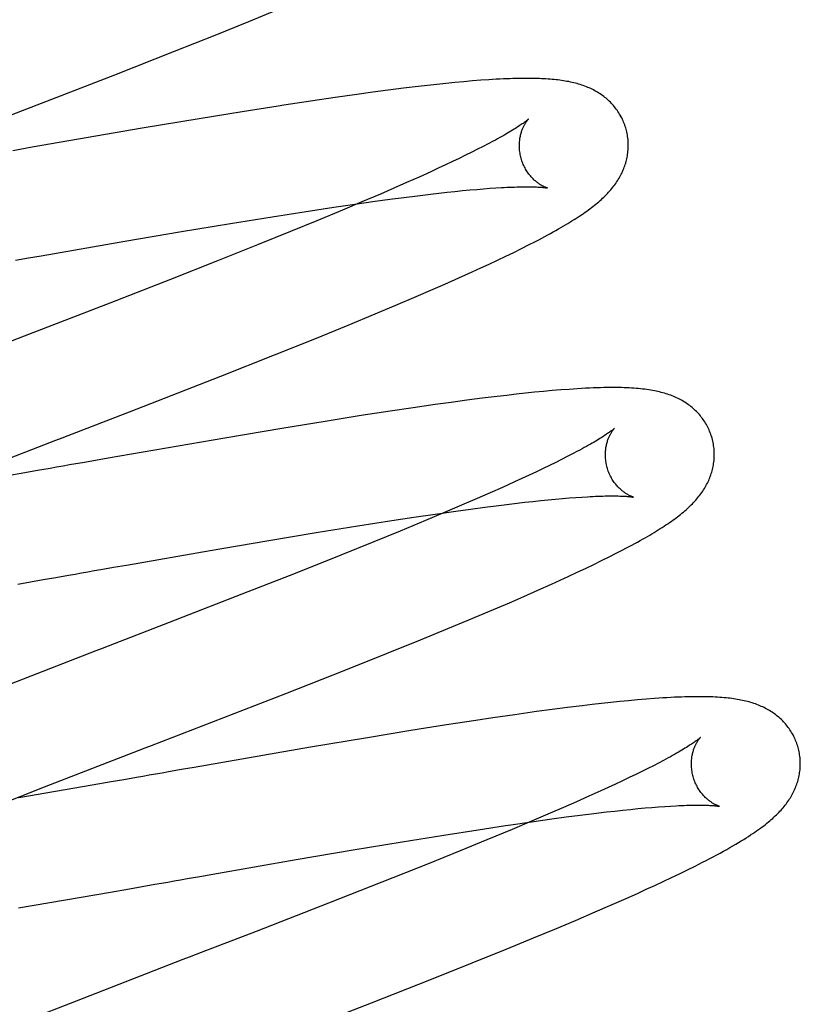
# Model space of a CAD drawing. Header units: inches. Extents: x 0 to 184, y 0 to 119.
# Tile 21 of 114: x 92.913 to 93.056, y 43.524 to 43.705. Entities that reach past the tile are written whole.
import ezdxf

# ---------------------------------------------------------------- set-up
doc = ezdxf.new("R2010")
doc.units = ezdxf.units.IN
doc.header["$LTSCALE"] = 10.121375
doc.header["$MEASUREMENT"] = 0
doc.linetypes.add('HIDDEN', pattern=[0.2, 0.1, -0.1])
doc.layers.add('DEFAULT_2', color=8, linetype='HIDDEN')

msp = doc.modelspace()

# ---------------------------------------------------------------- linework, layer by layer
at = {"layer": 'DEFAULT_2', "color": 8, "linetype": 'HIDDEN'}
for p, q in [((92.95488, 43.70462), (92.95988, 43.70667)), ((92.94868, 43.70211), (92.95488, 43.70462)), ((92.94123, 43.69913), (92.94868, 43.70211)), ((92.93027, 43.69481), (92.94123, 43.69913)), ((92.98326, 43.69233), (92.98049, 43.69198)), ((92.98595, 43.69266), (92.98326, 43.69233)), ((92.9877, 43.69286), (92.98595, 43.69266)), ((92.9894, 43.69304), (92.9877, 43.69286)), ((92.99107, 43.69322), (92.9894, 43.69304)), ((92.99272, 43.69338), (92.99107, 43.69322)), ((92.99434, 43.69353), (92.99272, 43.69338)), ((92.99593, 43.69367), (92.99434, 43.69353)), ((92.99748, 43.69379), (92.99593, 43.69367)), ((92.97073, 43.69064), (92.96662, 43.69003)), ((92.97473, 43.69121), (92.97073, 43.69064)), ((92.97765, 43.69161), (92.97473, 43.69121)), ((92.98049, 43.69198), (92.97765, 43.69161)), ((92.96662, 43.69003), (92.96132, 43.68923)), ((92.95365, 43.68802), (92.94574, 43.68672)), ((92.93529, 43.68497), (92.91512, 43.68148)), ((92.94574, 43.68672), (92.93529, 43.68497)), ((92.91512, 43.68148), (92.91156, 43.68086)), ((92.99788, 43.68162), (92.99687, 43.68111)), ((92.99884, 43.68212), (92.99788, 43.68162)), ((92.99973, 43.68259), (92.99884, 43.68212)), ((92.99469, 43.68002), (92.99351, 43.67945)), ((92.99581, 43.68057), (92.99469, 43.68002)), ((92.99687, 43.68111), (92.99581, 43.68057)), ((92.991, 43.67825), (92.98967, 43.67763)), ((92.99228, 43.67886), (92.991, 43.67825)), ((92.99351, 43.67945), (92.99228, 43.67886)), ((92.98613, 43.67602), (92.98386, 43.67501)), ((92.98829, 43.677), (92.98613, 43.67602)), ((92.98967, 43.67763), (92.98829, 43.677)), ((92.98386, 43.67501), (92.9815, 43.67397)), ((92.97904, 43.6729), (92.97562, 43.67144)), ((92.9815, 43.67397), (92.97904, 43.6729)), ((92.98334, 43.67228), (92.98584, 43.67259)), ((92.98584, 43.67259), (92.98824, 43.67288)), ((92.98824, 43.67288), (92.98978, 43.67306)), ((92.98978, 43.67306), (92.99127, 43.67322)), ((92.99127, 43.67322), (92.99271, 43.67338)), ((92.99271, 43.67338), (92.9941, 43.67352)), ((92.9941, 43.67352), (92.99544, 43.67364)), ((92.99544, 43.67364), (92.99672, 43.67376)), ((92.99672, 43.67376), (92.99795, 43.67386)), ((92.99795, 43.67386), (92.99912, 43.67395)), ((92.99912, 43.67395), (93.00024, 43.67402)), ((92.97046, 43.67048), (92.97432, 43.67105)), ((92.97562, 43.67144), (92.97205, 43.66993)), ((92.97432, 43.67105), (92.97805, 43.67157)), ((92.97805, 43.67157), (92.98074, 43.67194)), ((92.98074, 43.67194), (92.98334, 43.67228)), ((92.95153, 43.66751), (92.95915, 43.66874)), ((92.95915, 43.66874), (92.96543, 43.66972)), ((92.96543, 43.66972), (92.97046, 43.67048)), ((92.97205, 43.66993), (92.96739, 43.66799)), ((92.94252, 43.66601), (92.95153, 43.66751)), ((92.96739, 43.66799), (92.96253, 43.666)), ((92.93209, 43.66423), (92.94252, 43.66601)), ((92.96253, 43.666), (92.95647, 43.66356)), ((92.91676, 43.66157), (92.93209, 43.66423)), ((92.95647, 43.66356), (92.94914, 43.66063)), ((93.00493, 43.66288), (93.00626, 43.66355)), ((93.00626, 43.66355), (93.00751, 43.66419)), ((92.9144, 43.66115), (92.91676, 43.66157)), ((93.00056, 43.66075), (93.00205, 43.66147)), ((93.00205, 43.66147), (93.00352, 43.66218)), ((93.00352, 43.66218), (93.00493, 43.66288)), ((92.91204, 43.66074), (92.9144, 43.66115)), ((92.94914, 43.66063), (92.94048, 43.65721)), ((92.99748, 43.65932), (92.99903, 43.66004)), ((92.99903, 43.66004), (93.00056, 43.66075)), ((92.99344, 43.65748), (92.99589, 43.65859)), ((92.99589, 43.65859), (92.99748, 43.65932)), ((92.94048, 43.65721), (92.92938, 43.65288)), ((92.98828, 43.65521), (92.99089, 43.65635)), ((92.99089, 43.65635), (92.99344, 43.65748)), ((92.98558, 43.65405), (92.98828, 43.65521)), ((92.92938, 43.65288), (92.91365, 43.64679)), ((92.97805, 43.65087), (92.98188, 43.65247)), ((92.98188, 43.65247), (92.98558, 43.65405)), ((92.97311, 43.64883), (92.97805, 43.65087)), ((92.96698, 43.64633), (92.97311, 43.64883)), ((92.95957, 43.64336), (92.96698, 43.64633)), ((92.94975, 43.63947), (92.95957, 43.64336)), ((92.93295, 43.63292), (92.94975, 43.63947)), ((93.00568, 43.6363), (93.00397, 43.63612)), ((93.00735, 43.63648), (93.00568, 43.6363)), ((93.00899, 43.63663), (93.00735, 43.63648)), ((93.01059, 43.63678), (93.00899, 43.63663)), ((93.01215, 43.63691), (93.01059, 43.63678)), ((92.99203, 43.63462), (92.98908, 43.63421)), ((92.99492, 43.63501), (92.99203, 43.63462)), ((92.99772, 43.63537), (92.99492, 43.63501)), ((93.00046, 43.63571), (92.99772, 43.63537)), ((93.00223, 43.63592), (93.00046, 43.63571)), ((93.00397, 43.63612), (93.00223, 43.63592)), ((92.98086, 43.63301), (92.97551, 43.63219)), ((92.98503, 43.63363), (92.98086, 43.63301)), ((92.98908, 43.63421), (92.98503, 43.63363)), ((92.9689, 43.63114), (92.96095, 43.62984)), ((92.97551, 43.63219), (92.9689, 43.63114)), ((92.96095, 43.62984), (92.95047, 43.62807)), ((92.95047, 43.62807), (92.92907, 43.62437)), ((93.01522, 43.62564), (93.01431, 43.62516)), ((92.9267, 43.62396), (92.92432, 43.62354)), ((92.92907, 43.62437), (92.9267, 43.62396)), ((93.01123, 43.6236), (93.0101, 43.62304)), ((93.01231, 43.62414), (93.01123, 43.6236)), ((93.01334, 43.62466), (93.01231, 43.62414)), ((93.01431, 43.62516), (93.01334, 43.62466)), ((92.91376, 43.62169), (92.91029, 43.62108)), ((92.91609, 43.6221), (92.91376, 43.62169)), ((92.91843, 43.62251), (92.91609, 43.6221)), ((93.00767, 43.62187), (93.00637, 43.62127)), ((93.00891, 43.62247), (93.00767, 43.62187)), ((93.0101, 43.62304), (93.00891, 43.62247)), ((93.00364, 43.62001), (93.00147, 43.61902)), ((93.00503, 43.62064), (93.00364, 43.62001)), ((93.00637, 43.62127), (93.00503, 43.62064)), ((93.00147, 43.61902), (92.99919, 43.61801)), ((92.99682, 43.61697), (92.99435, 43.6159)), ((92.99919, 43.61801), (92.99682, 43.61697)), ((93.0032, 43.61599), (93.00554, 43.61627)), ((93.00554, 43.61627), (93.00703, 43.61643)), ((93.00703, 43.61643), (93.00847, 43.61658)), ((93.00847, 43.61658), (93.00987, 43.61672)), ((93.00987, 43.61672), (93.01121, 43.61685)), ((93.01121, 43.61685), (93.01249, 43.61696)), ((93.01249, 43.61696), (93.01372, 43.61707)), ((93.01372, 43.61707), (93.0149, 43.61716)), ((93.0149, 43.61716), (93.01601, 43.61723)), ((92.99092, 43.61444), (92.98734, 43.61293)), ((92.98911, 43.61411), (92.99287, 43.61465)), ((92.99435, 43.6159), (92.99092, 43.61444)), ((92.99287, 43.61465), (92.9956, 43.61502)), ((92.9956, 43.61502), (92.99823, 43.61537)), ((92.99823, 43.61537), (93.00077, 43.6157)), ((93.00077, 43.6157), (93.0032, 43.61599)), ((92.97487, 43.61194), (92.98115, 43.61292)), ((92.98115, 43.61292), (92.9852, 43.61353)), ((92.98734, 43.61293), (92.98267, 43.61099)), ((92.9852, 43.61353), (92.98911, 43.61411)), ((92.96724, 43.6107), (92.97487, 43.61194)), ((92.98267, 43.61099), (92.97782, 43.60901)), ((92.94777, 43.60742), (92.95821, 43.6092)), ((92.95821, 43.6092), (92.96724, 43.6107)), ((92.97782, 43.60901), (92.97176, 43.60656)), ((92.93242, 43.60475), (92.94777, 43.60742)), ((93.02234, 43.6069), (93.02356, 43.60753)), ((92.97176, 43.60656), (92.96337, 43.60322)), ((93.0182, 43.60485), (93.01965, 43.60556)), ((93.01965, 43.60556), (93.02104, 43.60624)), ((93.02104, 43.60624), (93.02234, 43.6069)), ((92.92769, 43.60392), (92.93006, 43.60434)), ((92.93006, 43.60434), (92.93242, 43.60475)), ((93.01518, 43.60341), (93.01671, 43.60413)), ((93.01671, 43.60413), (93.0182, 43.60485)), ((92.91249, 43.60126), (92.91712, 43.60207)), ((92.91712, 43.60207), (92.91946, 43.60248)), ((92.91946, 43.60248), (92.9218, 43.60289)), ((92.96337, 43.60322), (92.95359, 43.59937)), ((93.01044, 43.60124), (93.01205, 43.60197)), ((93.01205, 43.60197), (93.01363, 43.60269)), ((93.01363, 43.60269), (93.01518, 43.60341)), ((93.00537, 43.59899), (93.00795, 43.60012)), ((93.00795, 43.60012), (93.01044, 43.60124)), ((92.95359, 43.59937), (92.94024, 43.59418)), ((93.00272, 43.59783), (93.00537, 43.59899)), ((92.99906, 43.59627), (93.00272, 43.59783)), ((92.99139, 43.59306), (92.99529, 43.59468)), ((92.99529, 43.59468), (92.99906, 43.59627)), ((92.98638, 43.591), (92.99139, 43.59306)), ((92.98016, 43.58849), (92.98638, 43.591)), ((92.97268, 43.5855), (92.98016, 43.58849)), ((92.96169, 43.58117), (92.97268, 43.5855)), ((93.02782, 43.58011), (93.02623, 43.57998)), ((93.01338, 43.57857), (93.01058, 43.5782)), ((93.01611, 43.5789), (93.01338, 43.57857)), ((93.01789, 43.57912), (93.01611, 43.5789)), ((93.01963, 43.57931), (93.01789, 43.57912)), ((93.02134, 43.5795), (93.01963, 43.57931)), ((93.023, 43.57967), (93.02134, 43.5795)), ((93.02462, 43.57983), (93.023, 43.57967)), ((93.02623, 43.57998), (93.02462, 43.57983)), ((92.99967, 43.57667), (92.99655, 43.5762)), ((93.00374, 43.57726), (92.99967, 43.57667)), ((93.0077, 43.57782), (93.00374, 43.57726)), ((93.01058, 43.5782), (93.0077, 43.57782)), ((92.9912, 43.57538), (92.9846, 43.57433)), ((92.99655, 43.5762), (92.9912, 43.57538)), ((92.97667, 43.57303), (92.96621, 43.57127)), ((92.9846, 43.57433), (92.97667, 43.57303)), ((92.96621, 43.57127), (92.94486, 43.56758)), ((92.94486, 43.56758), (92.94249, 43.56717)), ((93.02916, 43.56788), (93.02813, 43.56736)), ((93.03012, 43.56838), (93.02916, 43.56788)), ((93.03103, 43.56886), (93.03012, 43.56838)), ((92.93424, 43.56572), (92.93191, 43.56531)), ((92.94249, 43.56717), (92.94013, 43.56675)), ((93.02474, 43.56569), (93.0235, 43.5651)), ((93.02592, 43.56627), (93.02474, 43.56569)), ((93.02705, 43.56682), (93.02592, 43.56627)), ((93.02813, 43.56736), (93.02705, 43.56682)), ((92.90712, 43.55997), (92.91737, 43.56398)), ((92.92612, 43.5643), (92.91268, 43.56197)), ((92.92958, 43.5649), (92.92612, 43.5643)), ((92.93191, 43.56531), (92.92958, 43.5649)), ((93.02087, 43.56387), (93.01948, 43.56324)), ((93.02221, 43.5645), (93.02087, 43.56387)), ((93.0235, 43.5651), (93.02221, 43.5645)), ((93.01731, 43.56226), (93.01504, 43.56125)), ((93.01948, 43.56324), (93.01731, 43.56226)), ((93.01267, 43.56021), (93.01021, 43.55914)), ((93.01504, 43.56125), (93.01267, 43.56021)), ((93.02764, 43.56012), (93.0289, 43.56023)), ((93.0289, 43.56023), (93.0301, 43.56032)), ((93.0301, 43.56032), (93.03125, 43.5604)), ((93.03125, 43.5604), (93.03233, 43.56047)), ((93.01021, 43.55914), (93.00679, 43.55768)), ((93.0105, 43.55811), (93.01316, 43.55847)), ((93.01316, 43.55847), (93.01573, 43.5588)), ((93.01573, 43.5588), (93.0182, 43.55911)), ((93.0182, 43.55911), (93.02056, 43.55939)), ((93.02056, 43.55939), (93.02208, 43.55956)), ((93.02208, 43.55956), (93.02355, 43.55972)), ((93.02355, 43.55972), (93.02497, 43.55986)), ((93.02497, 43.55986), (93.02633, 43.56)), ((93.02633, 43.56), (93.02764, 43.56012)), ((93.00297, 43.55704), (93.00681, 43.55759)), ((93.00679, 43.55768), (93.00322, 43.55617)), ((93.00681, 43.55759), (93.0105, 43.55811)), ((92.98306, 43.55392), (92.99068, 43.55515)), ((92.99068, 43.55515), (92.99696, 43.55613)), ((93.00322, 43.55617), (92.99856, 43.55424)), ((92.97404, 43.55241), (92.98306, 43.55392)), ((92.99856, 43.55424), (92.99371, 43.55226)), ((92.9636, 43.55064), (92.97404, 43.55241)), ((92.99371, 43.55226), (92.98767, 43.54982)), ((92.94827, 43.54797), (92.9636, 43.55064)), ((92.98767, 43.54982), (92.97929, 43.54648)), ((93.03541, 43.54875), (93.03681, 43.54944)), ((93.03681, 43.54944), (93.03818, 43.55014)), ((92.94354, 43.54714), (92.9459, 43.54756)), ((92.9459, 43.54756), (92.94827, 43.54797)), ((93.03249, 43.54734), (93.03397, 43.54805)), ((93.03397, 43.54805), (93.03541, 43.54875)), ((92.93298, 43.54529), (92.93531, 43.5457)), ((92.93531, 43.5457), (92.93765, 43.54611)), ((92.97929, 43.54648), (92.96953, 43.54264)), ((93.02785, 43.54518), (93.02944, 43.54591)), ((93.02944, 43.54591), (93.03098, 43.54663)), ((93.03098, 43.54663), (93.03249, 43.54734)), ((92.91262, 43.54177), (92.9295, 43.54468)), ((92.9295, 43.54468), (92.93298, 43.54529)), ((93.02373, 43.54332), (93.02623, 43.54444)), ((93.02623, 43.54444), (93.02785, 43.54518)), ((92.96953, 43.54264), (92.9562, 43.53745)), ((93.01849, 43.54103), (93.02115, 43.54219)), ((93.02115, 43.54219), (93.02373, 43.54332)), ((93.01483, 43.53947), (93.01849, 43.54103)), ((93.01105, 43.53788), (93.01483, 43.53947)), ((93.00715, 43.53625), (93.01105, 43.53788)), ((93.00212, 43.53419), (93.00715, 43.53625)), ((92.9959, 43.53167), (93.00212, 43.53419)), ((92.98841, 43.52868), (92.9959, 43.53167)), ((92.97739, 43.52434), (92.98841, 43.52868)), ((92.92427, 43.52509), (92.91295, 43.52064))]:
    msp.add_line(p, q, dxfattribs=at)
for points in [[(92.88605, 43.67766), (92.9023, 43.68396), (92.90341, 43.68439), (92.90452, 43.68482), (92.90563, 43.68525), (92.93027, 43.69481)], [(93.02414, 43.68482), (93.02408, 43.68505), (93.02399, 43.68532), (93.0239, 43.68558), (93.02381, 43.68585), (93.0237, 43.6861), (93.02359, 43.68636), (93.02347, 43.68662), (93.02335, 43.68687), (93.02322, 43.68711), (93.02309, 43.68736), (93.02295, 43.68759), (93.0228, 43.68783), (93.02265, 43.68806), (93.02249, 43.68829), (93.02233, 43.68851), (93.02216, 43.68873), (93.02199, 43.68894), (93.02182, 43.68915), (93.02164, 43.68936), (93.02145, 43.68955), (93.02126, 43.68975), (93.02107, 43.68994), (93.02087, 43.69012), (93.02067, 43.6903), (93.02047, 43.69048), (93.02026, 43.69065), (93.02005, 43.69081), (93.01983, 43.69098), (93.01961, 43.69114), (93.01938, 43.69129), (93.01914, 43.69144), (93.01891, 43.69159), (93.01866, 43.69173), (93.01841, 43.69187), (93.01816, 43.69201), (93.01791, 43.69214), (93.01765, 43.69226), (93.01738, 43.69238), (93.01712, 43.69249), (93.01685, 43.69261), (93.01657, 43.69271), (93.01629, 43.69281), (93.01601, 43.69291), (93.01573, 43.693), (93.01544, 43.69309), (93.01514, 43.69318), (93.01484, 43.69326), (93.01454, 43.69333), (93.01424, 43.69341), (93.01393, 43.69347), (93.01361, 43.69354), (93.01329, 43.6936), (93.01297, 43.69365), (93.01265, 43.69371), (93.01231, 43.69376), (93.01198, 43.6938), (93.01163, 43.69385), (93.01129, 43.69389), (93.01093, 43.69393), (93.01057, 43.69396), (93.0102, 43.69399), (93.00982, 43.69402), (93.00944, 43.69404), (93.00904, 43.69407), (93.00864, 43.69409), (93.00822, 43.6941), (93.0078, 43.69412), (93.00736, 43.69413), (93.00692, 43.69414), (93.00645, 43.69414), (93.00598, 43.69414), (93.00549, 43.69414), (93.00499, 43.69414), (93.00447, 43.69413), (93.00393, 43.69412), (93.00338, 43.6941), (93.00281, 43.69408), (93.00222, 43.69406), (93.00161, 43.69404), (93.00098, 43.69401), (93.00032, 43.69397), (92.99965, 43.69393), (92.99895, 43.69389), (92.99748, 43.69379)], [(92.96132, 43.68923), (92.96024, 43.68906), (92.95365, 43.68802)], [(93.00622, 43.68666), (93.00622, 43.68666), (93.00621, 43.68665), (93.00619, 43.68664), (93.00616, 43.68661), (93.00613, 43.68658), (93.00609, 43.68655), (93.00604, 43.6865), (93.00598, 43.68645), (93.0059, 43.68639), (93.00582, 43.68633), (93.00573, 43.68625), (93.00562, 43.68617), (93.0055, 43.68608), (93.00537, 43.68599), (93.00523, 43.68588), (93.00507, 43.68577), (93.0049, 43.68566), (93.00471, 43.68553), (93.00452, 43.6854), (93.0043, 43.68526), (93.00407, 43.68511), (93.00383, 43.68495), (93.00357, 43.68479), (93.0033, 43.68462), (93.00301, 43.68445), (93.0027, 43.68427), (93.00238, 43.68408), (93.00205, 43.68388), (93.0017, 43.68368), (93.00134, 43.68348), (93.00096, 43.68327), (93.00056, 43.68305), (93.00015, 43.68282), (92.99973, 43.68259)], [(93.00488, 43.67947), (93.00482, 43.67968), (93.00476, 43.67992), (93.00471, 43.68016), (93.00467, 43.68041), (93.00463, 43.68065), (93.0046, 43.68089), (93.00458, 43.68113), (93.00457, 43.68137), (93.00456, 43.6816), (93.00456, 43.68184), (93.00456, 43.68206), (93.00457, 43.68229), (93.00459, 43.68251), (93.00461, 43.68272), (93.00463, 43.68293), (93.00466, 43.68314), (93.0047, 43.68334), (93.00474, 43.68353), (93.00478, 43.68372), (93.00482, 43.6839), (93.00487, 43.68407), (93.00492, 43.68424), (93.00497, 43.6844), (93.00502, 43.68456), (93.00508, 43.68471), (93.00514, 43.68485), (93.00519, 43.68499), (93.00525, 43.68512), (93.00531, 43.68525), (93.00537, 43.68537), (93.00543, 43.68549), (93.00548, 43.6856), (93.00554, 43.68571), (93.0056, 43.68581), (93.00566, 43.6859), (93.00571, 43.68599), (93.00577, 43.68607), (93.00582, 43.68615), (93.00587, 43.68623), (93.00592, 43.68629), (93.00596, 43.68636), (93.00601, 43.68641), (93.00605, 43.68646), (93.00608, 43.68651), (93.00612, 43.68655), (93.00615, 43.68658), (93.00617, 43.68661), (93.00619, 43.68663), (93.00621, 43.68665), (93.00622, 43.68666), (93.00622, 43.68666)], [(93.01912, 43.67148), (93.01937, 43.67169), (93.01961, 43.67191), (93.01984, 43.67213), (93.02007, 43.67234), (93.0203, 43.67256), (93.02052, 43.67279), (93.02073, 43.67301), (93.02094, 43.67323), (93.02115, 43.67346), (93.02134, 43.67369), (93.02154, 43.67392), (93.02172, 43.67415), (93.0219, 43.67438), (93.02208, 43.67461), (93.02225, 43.67485), (93.02241, 43.67509), (93.02257, 43.67533), (93.02272, 43.67557), (93.02287, 43.67582), (93.02301, 43.67607), (93.02315, 43.67631), (93.02327, 43.67656), (93.0234, 43.67681), (93.02351, 43.67706), (93.02362, 43.67732), (93.02372, 43.67757), (93.02382, 43.67782), (93.02391, 43.67807), (93.024, 43.67833), (93.02407, 43.67859), (93.02415, 43.67885), (93.02422, 43.67911), (93.02428, 43.67937), (93.02433, 43.67964), (93.02438, 43.67991), (93.02443, 43.68018), (93.02446, 43.68045), (93.02449, 43.68072), (93.02452, 43.681), (93.02454, 43.68127), (93.02455, 43.68155), (93.02455, 43.68183), (93.02455, 43.6821), (93.02454, 43.68238), (93.02452, 43.68266), (93.0245, 43.68294), (93.02447, 43.68322), (93.02443, 43.68349), (93.02438, 43.68377), (93.02433, 43.68404), (93.02427, 43.68432), (93.02421, 43.68459), (93.02414, 43.68482)], [(93.00972, 43.674), (93.00973, 43.674), (93.00974, 43.67399), (93.00973, 43.674), (93.00972, 43.674), (93.0097, 43.67401), (93.00967, 43.67402), (93.00963, 43.67403), (93.00959, 43.67404), (93.00954, 43.67406), (93.00948, 43.67408), (93.00942, 43.6741), (93.00935, 43.67413), (93.00928, 43.67416), (93.0092, 43.67419), (93.00912, 43.67423), (93.00903, 43.67427), (93.00894, 43.67432), (93.00885, 43.67436), (93.00875, 43.67442), (93.00865, 43.67447), (93.00855, 43.67453), (93.00844, 43.6746), (93.00833, 43.67467), (93.00822, 43.67474), (93.0081, 43.67482), (93.00798, 43.67491), (93.00786, 43.675), (93.00774, 43.67509), (93.00762, 43.67519), (93.00749, 43.6753), (93.00736, 43.67541), (93.00723, 43.67553), (93.0071, 43.67566), (93.00697, 43.67579), (93.00684, 43.67593), (93.00671, 43.67607), (93.00658, 43.67622), (93.00645, 43.67638), (93.00632, 43.67655), (93.00619, 43.67672), (93.00606, 43.6769), (93.00594, 43.67709), (93.00582, 43.67728), (93.0057, 43.67748), (93.00559, 43.67769), (93.00548, 43.6779), (93.00537, 43.67811), (93.00528, 43.67833), (93.00518, 43.67856), (93.00509, 43.67879), (93.00501, 43.67902), (93.00494, 43.67926), (93.00488, 43.67947)], [(93.00024, 43.67402), (93.00129, 43.67409), (93.00179, 43.67411), (93.00228, 43.67414), (93.00276, 43.67416), (93.00321, 43.67418), (93.00366, 43.67419), (93.00408, 43.67421), (93.00449, 43.67422), (93.00489, 43.67422), (93.00527, 43.67423), (93.00563, 43.67423), (93.00597, 43.67423), (93.0063, 43.67423), (93.00662, 43.67423), (93.00692, 43.67422), (93.0072, 43.67421), (93.00746, 43.67421), (93.00771, 43.6742), (93.00795, 43.67418), (93.00816, 43.67417), (93.00836, 43.67416), (93.00855, 43.67415), (93.00872, 43.67413), (93.00888, 43.67412), (93.00902, 43.6741), (93.00915, 43.67409), (93.00926, 43.67407), (93.00936, 43.67406), (93.00945, 43.67405), (93.00952, 43.67404), (93.00959, 43.67402), (93.00964, 43.67402), (93.00968, 43.67401), (93.00971, 43.674), (93.00972, 43.674)], [(93.00751, 43.66419), (93.00811, 43.6645), (93.00868, 43.66481), (93.00923, 43.6651), (93.00977, 43.66539), (93.01028, 43.66567), (93.01078, 43.66595), (93.01126, 43.66622), (93.01173, 43.66648), (93.01218, 43.66674), (93.01261, 43.667), (93.01303, 43.66724), (93.01344, 43.66749), (93.01383, 43.66773), (93.01421, 43.66797), (93.01459, 43.6682), (93.01495, 43.66843), (93.0153, 43.66866), (93.01564, 43.66888), (93.01597, 43.6691), (93.0163, 43.66933), (93.01661, 43.66954), (93.01692, 43.66976), (93.01722, 43.66998), (93.01751, 43.67019), (93.01779, 43.67041), (93.01807, 43.67062), (93.01834, 43.67084), (93.01861, 43.67105), (93.01887, 43.67126), (93.01912, 43.67148)], [(92.91365, 43.64679), (92.91141, 43.64593), (92.89818, 43.6408)], [(93.03993, 43.62803), (93.03987, 43.62826), (93.03978, 43.62853), (93.03969, 43.62879), (93.0396, 43.62906), (93.03949, 43.62932), (93.03938, 43.62957), (93.03926, 43.62983), (93.03914, 43.63008), (93.03901, 43.63032), (93.03888, 43.63057), (93.03874, 43.63081), (93.03859, 43.63104), (93.03844, 43.63128), (93.03828, 43.6315), (93.03812, 43.63173), (93.03795, 43.63194), (93.03778, 43.63216), (93.0376, 43.63237), (93.03742, 43.63257), (93.03724, 43.63277), (93.03705, 43.63296), (93.03685, 43.63315), (93.03665, 43.63334), (93.03645, 43.63352), (93.03625, 43.63369), (93.03604, 43.63386), (93.03583, 43.63403), (93.03561, 43.63419), (93.03539, 43.63435), (93.03516, 43.63451), (93.03492, 43.63466), (93.03468, 43.63481), (93.03444, 43.63495), (93.03419, 43.63509), (93.03394, 43.63522), (93.03368, 43.63535), (93.03342, 43.63548), (93.03316, 43.6356), (93.03289, 43.63571), (93.03262, 43.63582), (93.03235, 43.63593), (93.03207, 43.63603), (93.03178, 43.63613), (93.0315, 43.63622), (93.03121, 43.63631), (93.03091, 43.63639), (93.03061, 43.63647), (93.0303, 43.63655), (93.02999, 43.63662), (93.02967, 43.63669), (93.02934, 43.63676), (93.02901, 43.63682), (93.02866, 43.63688), (93.02831, 43.63694), (93.02795, 43.63699), (93.02757, 43.63704), (93.02719, 43.63708), (93.0268, 43.63713), (93.0264, 43.63716), (93.02599, 43.6372), (93.02557, 43.63723), (93.02514, 43.63726), (93.02469, 43.63728), (93.02424, 43.6373), (93.02377, 43.63732), (93.02329, 43.63733), (93.0228, 43.63734), (93.0223, 43.63735), (93.02178, 43.63735), (93.02124, 43.63735), (93.02068, 43.63734), (93.02009, 43.63733), (93.01947, 43.63732), (93.01882, 43.6373), (93.01813, 43.63728), (93.01741, 43.63725), (93.01668, 43.63721), (93.01593, 43.63717), (93.01518, 43.63712), (93.01443, 43.63708), (93.01368, 43.63702), (93.01215, 43.63691)], [(92.90203, 43.62095), (92.91836, 43.62727), (92.91947, 43.6277), (92.92059, 43.62813), (92.9217, 43.62857), (92.93295, 43.63292)], [(93.02201, 43.62987), (93.022, 43.62986), (93.02198, 43.62985), (93.02196, 43.62983), (93.02193, 43.6298), (93.02189, 43.62976), (93.02184, 43.62972), (93.02178, 43.62967), (93.02171, 43.62961), (93.02163, 43.62955), (93.02154, 43.62948), (93.02144, 43.6294), (93.02132, 43.62931), (93.02119, 43.62922), (93.02105, 43.62912), (93.0209, 43.62901), (93.02073, 43.62889), (93.02055, 43.62877), (93.02036, 43.62864), (93.02015, 43.6285), (93.01992, 43.62836), (93.01968, 43.6282), (93.01943, 43.62804), (93.01916, 43.62788), (93.01888, 43.62771), (93.01858, 43.62753), (93.01827, 43.62734), (93.01794, 43.62715), (93.01759, 43.62695), (93.01724, 43.62675), (93.01686, 43.62654), (93.01647, 43.62632), (93.01607, 43.6261), (93.01565, 43.62587), (93.01522, 43.62564)], [(93.02067, 43.62267), (93.02061, 43.62288), (93.02055, 43.62313), (93.0205, 43.62337), (93.02046, 43.62361), (93.02042, 43.62385), (93.0204, 43.62409), (93.02037, 43.62433), (93.02036, 43.62457), (93.02035, 43.62481), (93.02035, 43.62504), (93.02035, 43.62526), (93.02036, 43.62549), (93.02038, 43.62571), (93.0204, 43.62592), (93.02042, 43.62613), (93.02045, 43.62634), (93.02049, 43.62653), (93.02052, 43.62673), (93.02057, 43.62691), (93.02061, 43.62709), (93.02066, 43.62727), (93.02071, 43.62744), (93.02076, 43.6276), (93.02081, 43.62775), (93.02087, 43.6279), (93.02092, 43.62805), (93.02098, 43.62819), (93.02104, 43.62832), (93.02109, 43.62845), (93.02115, 43.62857), (93.02121, 43.62869), (93.02127, 43.6288), (93.02133, 43.6289), (93.02138, 43.629), (93.02144, 43.6291), (93.0215, 43.62919), (93.02155, 43.62927), (93.0216, 43.62935), (93.02165, 43.62943), (93.0217, 43.62949), (93.02175, 43.62956), (93.02179, 43.62961), (93.02183, 43.62967), (93.02187, 43.62971), (93.0219, 43.62975), (93.02193, 43.62979), (93.02196, 43.62982), (93.02198, 43.62984), (93.02199, 43.62986), (93.022, 43.62987), (93.02201, 43.62987)], [(93.03492, 43.6147), (93.03517, 43.61491), (93.03541, 43.61513), (93.03565, 43.61535), (93.03588, 43.61557), (93.0361, 43.61579), (93.03632, 43.61601), (93.03654, 43.61623), (93.03674, 43.61645), (93.03695, 43.61668), (93.03714, 43.61691), (93.03734, 43.61714), (93.03752, 43.61737), (93.0377, 43.6176), (93.03788, 43.61783), (93.03805, 43.61807), (93.03821, 43.61831), (93.03837, 43.61855), (93.03852, 43.61879), (93.03866, 43.61904), (93.03881, 43.61928), (93.03894, 43.61953), (93.03907, 43.61978), (93.03919, 43.62003), (93.03931, 43.62028), (93.03941, 43.62053), (93.03952, 43.62078), (93.03961, 43.62103), (93.0397, 43.62129), (93.03979, 43.62154), (93.03987, 43.6218), (93.03994, 43.62206), (93.04001, 43.62232), (93.04007, 43.62259), (93.04013, 43.62285), (93.04017, 43.62312), (93.04022, 43.62339), (93.04026, 43.62366), (93.04029, 43.62393), (93.04031, 43.62421), (93.04033, 43.62448), (93.04034, 43.62476), (93.04034, 43.62504), (93.04034, 43.62531), (93.04033, 43.62559), (93.04031, 43.62587), (93.04029, 43.62615), (93.04026, 43.62643), (93.04022, 43.6267), (93.04017, 43.62698), (93.04012, 43.62725), (93.04006, 43.62753), (93.04, 43.6278), (93.03993, 43.62803)], [(92.92432, 43.62354), (92.92314, 43.62333), (92.92196, 43.62313), (92.92078, 43.62292), (92.9196, 43.62271), (92.91843, 43.62251)], [(93.02551, 43.61721), (93.02552, 43.61721), (93.02553, 43.6172), (93.02553, 43.6172), (93.02553, 43.6172), (93.02551, 43.61721), (93.02549, 43.61722), (93.02546, 43.61722), (93.02542, 43.61724), (93.02538, 43.61725), (93.02533, 43.61727), (93.02527, 43.61729), (93.02521, 43.61731), (93.02514, 43.61734), (93.02507, 43.61737), (93.025, 43.6174), (93.02491, 43.61744), (93.02483, 43.61748), (93.02474, 43.61752), (93.02464, 43.61757), (93.02455, 43.61762), (93.02445, 43.61768), (93.02434, 43.61774), (93.02424, 43.61781), (93.02413, 43.61788), (93.02401, 43.61795), (93.0239, 43.61803), (93.02378, 43.61811), (93.02366, 43.6182), (93.02354, 43.6183), (93.02341, 43.6184), (93.02329, 43.61851), (93.02316, 43.61862), (93.02303, 43.61874), (93.0229, 43.61886), (93.02277, 43.61899), (93.02264, 43.61913), (93.0225, 43.61928), (93.02237, 43.61943), (93.02224, 43.61959), (93.02211, 43.61976), (93.02198, 43.61993), (93.02186, 43.62011), (93.02173, 43.6203), (93.02161, 43.62049), (93.02149, 43.62069), (93.02138, 43.62089), (93.02127, 43.6211), (93.02117, 43.62132), (93.02107, 43.62154), (93.02097, 43.62177), (93.02088, 43.622), (93.0208, 43.62223), (93.02073, 43.62247), (93.02067, 43.62267)], [(93.01601, 43.61723), (93.01707, 43.6173), (93.01757, 43.61732), (93.01806, 43.61735), (93.01854, 43.61737), (93.019, 43.61739), (93.01944, 43.6174), (93.01987, 43.61742), (93.02028, 43.61743), (93.02067, 43.61743), (93.02105, 43.61744), (93.02141, 43.61744), (93.02176, 43.61744), (93.02209, 43.61744), (93.02241, 43.61744), (93.0227, 43.61743), (93.02299, 43.61742), (93.02325, 43.61742), (93.0235, 43.6174), (93.02373, 43.61739), (93.02395, 43.61738), (93.02415, 43.61737), (93.02434, 43.61735), (93.02451, 43.61734), (93.02467, 43.61732), (93.02481, 43.61731), (93.02494, 43.6173), (93.02505, 43.61728), (93.02515, 43.61727), (93.02524, 43.61726), (93.02531, 43.61724), (93.02538, 43.61723), (93.02543, 43.61722), (93.02547, 43.61722), (93.0255, 43.61721), (93.02551, 43.61721)], [(93.02356, 43.60753), (93.02413, 43.60784), (93.02469, 43.60813), (93.02522, 43.60842), (93.02574, 43.6087), (93.02624, 43.60897), (93.02672, 43.60924), (93.02719, 43.60951), (93.02764, 43.60976), (93.02807, 43.61001), (93.0285, 43.61026), (93.0289, 43.6105), (93.0293, 43.61074), (93.02969, 43.61098), (93.03006, 43.61121), (93.03043, 43.61144), (93.03078, 43.61167), (93.03113, 43.61189), (93.03147, 43.61211), (93.03179, 43.61233), (93.03211, 43.61255), (93.03243, 43.61277), (93.03273, 43.61299), (93.03303, 43.6132), (93.03332, 43.61342), (93.0336, 43.61363), (93.03388, 43.61384), (93.03415, 43.61406), (93.03441, 43.61427), (93.03467, 43.61448), (93.03492, 43.6147)], [(92.9218, 43.60289), (92.92298, 43.6031), (92.92415, 43.6033), (92.92533, 43.60351), (92.92651, 43.60372), (92.92769, 43.60392)], [(92.94024, 43.59418), (92.93017, 43.59028), (92.92905, 43.58985), (92.92793, 43.58942), (92.92682, 43.58899), (92.90409, 43.58016)], [(92.91737, 43.56398), (92.93476, 43.57072), (92.93588, 43.57115), (92.93699, 43.57158), (92.96169, 43.58117)], [(93.05573, 43.57124), (93.05566, 43.57147), (93.05558, 43.57174), (93.05548, 43.572), (93.05539, 43.57226), (93.05528, 43.57252), (93.05517, 43.57278), (93.05506, 43.57303), (93.05493, 43.57328), (93.05481, 43.57353), (93.05467, 43.57377), (93.05453, 43.57401), (93.05438, 43.57425), (93.05423, 43.57448), (93.05408, 43.5747), (93.05391, 43.57493), (93.05375, 43.57514), (93.05358, 43.57536), (93.0534, 43.57557), (93.05322, 43.57577), (93.05303, 43.57597), (93.05285, 43.57616), (93.05265, 43.57635), (93.05246, 43.57654), (93.05226, 43.57672), (93.05205, 43.57689), (93.05184, 43.57706), (93.05163, 43.57723), (93.05141, 43.57739), (93.05119, 43.57755), (93.05096, 43.5777), (93.05073, 43.57786), (93.05049, 43.578), (93.05025, 43.57815), (93.05, 43.57829), (93.04975, 43.57842), (93.04949, 43.57855), (93.04923, 43.57867), (93.04897, 43.57879), (93.04871, 43.57891), (93.04844, 43.57902), (93.04816, 43.57913), (93.04788, 43.57923), (93.0476, 43.57933), (93.04732, 43.57942), (93.04703, 43.57951), (93.04673, 43.57959), (93.04643, 43.57967), (93.04613, 43.57975), (93.04583, 43.57982), (93.04552, 43.57989), (93.0452, 43.57995), (93.04488, 43.58001), (93.04456, 43.58007), (93.04423, 43.58012), (93.0439, 43.58018), (93.04356, 43.58022), (93.04321, 43.58027), (93.04286, 43.58031), (93.0425, 43.58034), (93.04213, 43.58038), (93.04174, 43.58041), (93.04135, 43.58044), (93.04095, 43.58047), (93.04053, 43.58049), (93.0401, 43.58051), (93.03966, 43.58053), (93.0392, 43.58054), (93.03873, 43.58055), (93.03824, 43.58056), (93.03773, 43.58056), (93.03721, 43.58056), (93.03668, 43.58056), (93.03612, 43.58055), (93.03554, 43.58054), (93.03495, 43.58052), (93.03433, 43.5805), (93.03369, 43.58048), (93.03302, 43.58045), (93.03234, 43.58041), (93.03163, 43.58037), (93.03089, 43.58033), (93.03014, 43.58028), (93.02938, 43.58023), (93.02782, 43.58011)], [(93.0378, 43.57308), (93.03779, 43.57307), (93.03778, 43.57306), (93.03775, 43.57304), (93.03772, 43.57301), (93.03768, 43.57297), (93.03763, 43.57293), (93.03757, 43.57288), (93.0375, 43.57282), (93.03742, 43.57276), (93.03733, 43.57269), (93.03723, 43.57261), (93.03711, 43.57252), (93.03699, 43.57243), (93.03685, 43.57233), (93.0367, 43.57222), (93.03653, 43.57211), (93.03635, 43.57198), (93.03615, 43.57185), (93.03594, 43.57171), (93.03572, 43.57157), (93.03548, 43.57142), (93.03523, 43.57126), (93.03496, 43.57109), (93.03468, 43.57092), (93.03438, 43.57074), (93.03407, 43.57056), (93.03374, 43.57037), (93.0334, 43.57017), (93.03304, 43.56996), (93.03267, 43.56976), (93.03228, 43.56954), (93.03188, 43.56932), (93.03146, 43.56909), (93.03103, 43.56886)], [(93.03646, 43.56588), (93.0364, 43.56609), (93.03634, 43.56633), (93.03629, 43.56658), (93.03625, 43.56682), (93.03622, 43.56706), (93.03619, 43.5673), (93.03616, 43.56754), (93.03615, 43.56778), (93.03614, 43.56801), (93.03614, 43.56824), (93.03614, 43.56847), (93.03615, 43.5687), (93.03617, 43.56891), (93.03619, 43.56913), (93.03621, 43.56934), (93.03624, 43.56954), (93.03628, 43.56974), (93.03631, 43.56993), (93.03636, 43.57011), (93.0364, 43.57029), (93.03645, 43.57047), (93.0365, 43.57064), (93.03655, 43.5708), (93.0366, 43.57096), (93.03666, 43.57111), (93.03671, 43.57126), (93.03677, 43.5714), (93.03683, 43.57153), (93.03688, 43.57166), (93.03694, 43.57178), (93.037, 43.57189), (93.03706, 43.57201), (93.03712, 43.57211), (93.03717, 43.57221), (93.03723, 43.57231), (93.03728, 43.57239), (93.03734, 43.57248), (93.03739, 43.57256), (93.03744, 43.57263), (93.03749, 43.5727), (93.03754, 43.57276), (93.03758, 43.57282), (93.03762, 43.57287), (93.03766, 43.57292), (93.03769, 43.57296), (93.03772, 43.573), (93.03775, 43.57302), (93.03777, 43.57305), (93.03779, 43.57306), (93.0378, 43.57308), (93.0378, 43.57308)], [(93.05056, 43.55777), (93.05081, 43.55799), (93.05106, 43.55821), (93.0513, 43.55843), (93.05154, 43.55865), (93.05176, 43.55886), (93.05198, 43.55908), (93.05219, 43.5593), (93.0524, 43.55952), (93.0526, 43.55973), (93.05279, 43.55995), (93.05298, 43.56017), (93.05317, 43.5604), (93.05335, 43.56062), (93.05352, 43.56084), (93.05369, 43.56107), (93.05385, 43.5613), (93.05401, 43.56153), (93.05416, 43.56177), (93.05431, 43.562), (93.05445, 43.56224), (93.05459, 43.56248), (93.05473, 43.56273), (93.05485, 43.56298), (93.05497, 43.56323), (93.05509, 43.56348), (93.0552, 43.56373), (93.0553, 43.56398), (93.0554, 43.56424), (93.05549, 43.56449), (93.05558, 43.56475), (93.05566, 43.56501), (93.05573, 43.56527), (93.0558, 43.56553), (93.05586, 43.56579), (93.05592, 43.56606), (93.05597, 43.56633), (93.05601, 43.56659), (93.05605, 43.56687), (93.05608, 43.56714), (93.0561, 43.56741), (93.05612, 43.56769), (93.05613, 43.56796), (93.05613, 43.56824), (93.05613, 43.56852), (93.05612, 43.5688), (93.0561, 43.56907), (93.05608, 43.56935), (93.05605, 43.56963), (93.05601, 43.56991), (93.05596, 43.57019), (93.05591, 43.57046), (93.05585, 43.57074), (93.05579, 43.57101), (93.05573, 43.57124)], [(92.94013, 43.56675), (92.93895, 43.56654), (92.93777, 43.56634), (92.93659, 43.56613), (92.93542, 43.56592), (92.93424, 43.56572)], [(93.0413, 43.56042), (93.04131, 43.56041), (93.04132, 43.56041), (93.04132, 43.56041), (93.0413, 43.56042), (93.04128, 43.56042), (93.04125, 43.56043), (93.04121, 43.56044), (93.04117, 43.56046), (93.04112, 43.56048), (93.04106, 43.5605), (93.041, 43.56052), (93.04093, 43.56055), (93.04086, 43.56058), (93.04078, 43.56061), (93.0407, 43.56065), (93.04062, 43.56069), (93.04053, 43.56073), (93.04043, 43.56078), (93.04034, 43.56083), (93.04024, 43.56089), (93.04013, 43.56095), (93.04002, 43.56102), (93.03991, 43.56109), (93.0398, 43.56116), (93.03969, 43.56124), (93.03957, 43.56132), (93.03945, 43.56141), (93.03932, 43.56151), (93.0392, 43.56161), (93.03907, 43.56172), (93.03895, 43.56183), (93.03882, 43.56195), (93.03869, 43.56207), (93.03856, 43.5622), (93.03843, 43.56234), (93.03829, 43.56249), (93.03816, 43.56264), (93.03803, 43.5628), (93.0379, 43.56297), (93.03777, 43.56314), (93.03765, 43.56332), (93.03752, 43.56351), (93.0374, 43.5637), (93.03728, 43.5639), (93.03717, 43.5641), (93.03706, 43.56431), (93.03696, 43.56453), (93.03686, 43.56475), (93.03676, 43.56498), (93.03667, 43.56521), (93.03659, 43.56544), (93.03652, 43.56568), (93.03646, 43.56588)], [(93.03233, 43.56047), (93.03336, 43.56053), (93.03385, 43.56056), (93.03432, 43.56058), (93.03478, 43.5606), (93.03523, 43.56061), (93.03565, 43.56062), (93.03606, 43.56063), (93.03646, 43.56064), (93.03684, 43.56065), (93.0372, 43.56065), (93.03755, 43.56065), (93.03788, 43.56065), (93.03819, 43.56065), (93.03849, 43.56064), (93.03877, 43.56063), (93.03904, 43.56062), (93.03929, 43.56061), (93.03952, 43.5606), (93.03974, 43.56059), (93.03994, 43.56058), (93.04013, 43.56056), (93.0403, 43.56055), (93.04046, 43.56053), (93.0406, 43.56052), (93.04073, 43.56051), (93.04084, 43.56049), (93.04094, 43.56048), (93.04103, 43.56046), (93.0411, 43.56045), (93.04117, 43.56044), (93.04122, 43.56043), (93.04126, 43.56043), (93.04129, 43.56042), (93.0413, 43.56042)], [(92.99696, 43.55613), (93.00199, 43.55689), (93.00297, 43.55704)], [(93.03818, 43.55014), (93.03885, 43.55048), (93.03951, 43.55083), (93.04016, 43.55117), (93.0408, 43.55151), (93.04143, 43.55185), (93.04204, 43.55219), (93.04264, 43.55252), (93.04321, 43.55285), (93.04377, 43.55317), (93.0443, 43.55348), (93.04481, 43.55378), (93.04529, 43.55407), (93.04575, 43.55435), (93.04619, 43.55463), (93.04661, 43.5549), (93.04701, 43.55516), (93.04739, 43.55541), (93.04776, 43.55567), (93.04812, 43.55591), (93.04847, 43.55616), (93.0488, 43.5564), (93.04912, 43.55663), (93.04943, 43.55687), (93.04973, 43.5571), (93.05001, 43.55732), (93.05029, 43.55755), (93.05056, 43.55777)], [(92.93765, 43.54611), (92.93883, 43.54632), (92.94, 43.54652), (92.94118, 43.54673), (92.94236, 43.54694), (92.94354, 43.54714)], [(92.9562, 43.53745), (92.94613, 43.53356), (92.94502, 43.53313), (92.94391, 43.5327), (92.94279, 43.53227), (92.92427, 43.52509)], [(92.95043, 43.51388), (92.95266, 43.51474), (92.97739, 43.52434)]]:
    msp.add_lwpolyline(points, dxfattribs=at)

doc.saveas('drawing.dxf')
